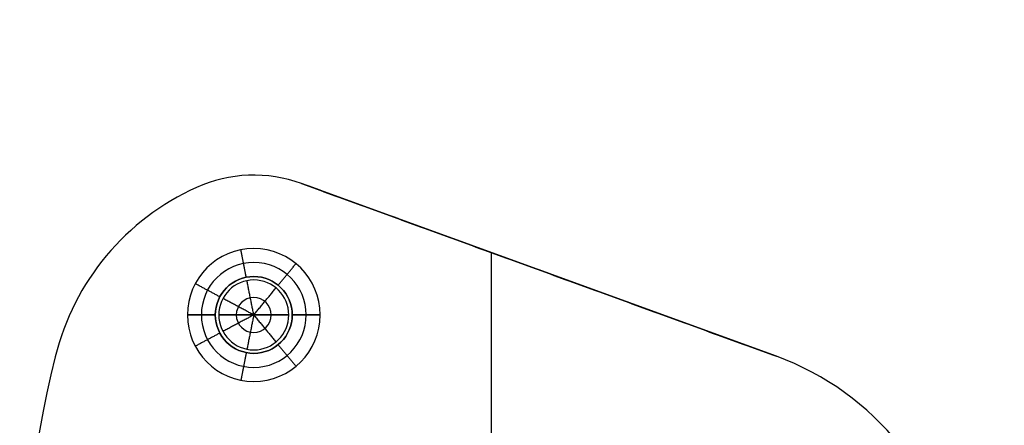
# Model space of a CAD drawing. Header units: millimetres. Extents: x -331 to 269, y -301 to 299.
# Tile 5 of 19: x -214 to -144, y 15 to 44. Entities that reach past the tile are written whole.
import ezdxf

# ---------------------------------------------------------------- set-up
doc = ezdxf.new("R2010")
doc.units = ezdxf.units.MM
doc.header["$MEASUREMENT"] = 0
doc.layers.add('Soround legs', color=7, linetype='Continuous', true_color=0x616161)
doc.layers.add('Soround table top', color=7, linetype='Continuous', true_color=0x4c7c50)

msp = doc.modelspace()

# ---------------------------------------------------------------- linework, layer by layer
at = {"layer": 'Soround legs'}
for p, q in [((-201.564, 31.88, 377.553), (-201.564, 31.88, 379.553)), ((-201.564, 31.88, 379.553), (-201.564, 31.88, 377.553)), ((-201.564, 31.88, 377.553), (-201.564, 31.88, 379.553)), ((-201.564, 31.88, 379.553), (-201.564, 31.88, 377.553)), ((-201.564, 31.88, 377.553), (-201.564, 31.88, 379.553)), ((-201.564, 31.88, 379.553), (-201.564, 31.88, 377.553)), ((-201.564, 31.88, 377.553), (-201.564, 31.88, 379.553)), ((-194.041, 32.158, 379.553), (-194.041, 32.158, 377.553)), ((-194.041, 32.158, 377.553), (-160.096, 19.803, 377.553)), ((-160.096, 19.803, 377.553), (-194.041, 32.158, 377.553)), ((-194.041, 32.158, 379.553), (-160.096, 19.803, 379.553)), ((-194.041, 32.158, 379.553), (-160.096, 19.803, 379.553)), ((-160.096, 19.803, 377.553), (-194.041, 32.158, 377.553)), ((-194.041, 32.158, 377.553), (-194.041, 32.158, 379.553)), ((-160.096, 19.803, 379.553), (-194.041, 32.158, 379.553)), ((-194.041, 32.158, 379.553), (-194.041, 32.158, 377.553)), ((-194.041, 32.158, 377.553), (-160.096, 19.803, 377.553)), ((-160.096, 19.803, 377.553), (-194.041, 32.158, 377.553)), ((-194.041, 32.158, 377.553), (-160.096, 19.803, 377.553)), ((-160.096, 19.803, 379.553), (-194.041, 32.158, 379.553)), ((-194.041, 32.158, 379.553), (-194.041, 32.158, 377.553)), ((-194.041, 32.158, 377.553), (-194.041, 32.158, 379.553)), ((-194.041, 32.158, 377.553), (-194.041, 32.158, 379.553)), ((-194.041, 32.158, 379.553), (-160.096, 19.803, 379.553)), ((-200.211, 22.761, 379.553), (-202.211, 22.761, 377.553)), ((-202.211, 22.761, 377.553), (-200.211, 22.761, 379.553)), ((-200.211, 22.761, 379.553), (-202.211, 22.761, 377.553)), ((-199.961, 22.761, 379.553), (-199.961, 22.761, 389.553)), ((-199.961, 22.761, 389.553), (-197.461, 22.761, 391.056)), ((-199.961, 22.761, 389.553), (-197.461, 22.761, 391.056)), ((-199.961, 22.761, 379.553), (-199.961, 22.761, 389.553)), ((-199.961, 22.761, 389.553), (-197.461, 22.761, 391.056)), ((-197.461, 22.761, 391.056), (-199.961, 22.761, 389.553)), ((-199.961, 22.761, 389.553), (-199.961, 22.761, 379.553)), ((-199.961, 22.761, 379.553), (-199.961, 22.761, 389.553)), ((-197.461, 22.761, 391.056), (-194.961, 22.761, 389.553)), ((-197.461, 22.761, 391.056), (-194.961, 22.761, 389.553)), ((-197.461, 22.761, 391.056), (-194.961, 22.761, 389.553)), ((-194.961, 22.761, 389.553), (-197.461, 22.761, 391.056)), ((-194.961, 22.761, 389.553), (-194.961, 22.761, 379.553)), ((-194.961, 22.761, 379.553), (-194.961, 22.761, 389.553)), ((-194.961, 22.761, 389.553), (-194.961, 22.761, 379.553)), ((-194.961, 22.761, 389.553), (-194.961, 22.761, 379.553)), ((-192.711, 22.761, 377.553), (-194.711, 22.761, 379.553)), ((-194.711, 22.761, 379.553), (-192.711, 22.761, 377.553)), ((-192.711, 22.761, 377.553), (-194.711, 22.761, 379.553)), ((-211.655, 19.774, 379.553), (-211.655, 19.774, 377.553)), ((-211.655, 19.774, 377.553), (-211.655, 19.774, 379.553)), ((-211.655, 19.774, 379.553), (-211.655, 19.774, 377.553)), ((-211.655, 19.774, 377.553), (-211.655, 19.774, 379.553)), ((-211.655, 19.774, 377.553), (-211.655, 19.774, 379.553)), ((-211.655, 19.774, 379.553), (-211.655, 19.774, 377.553)), ((-211.655, 19.774, 379.553), (-211.655, 19.774, 377.553)), ((-160.096, 19.803, 379.553), (-160.096, 19.803, 377.553)), ((-160.096, 19.803, 379.553), (-160.096, 19.803, 377.553)), ((-160.096, 19.803, 377.553), (-160.096, 19.803, 379.553)), ((-160.096, 19.803, 377.553), (-160.096, 19.803, 379.553)), ((-160.096, 19.803, 379.553), (-160.096, 19.803, 377.553)), ((-160.096, 19.803, 377.553), (-160.096, 19.803, 379.553))]:
    msp.add_line(p, q, dxfattribs=at)
msp.add_circle((-197.461, 22.761, 377.553), 2.75, dxfattribs=at)
for centre, radius, start, end in [((-197.461, 22.761, 379.553), 10, 70, 114.22627), ((-197.461, 22.761, 377.553), 10, 70, 114.22627), ((-197.461, 22.761, 378.553), 10, 70, 114.22627), ((-197.461, 22.761, 377.553), 10, 70, 114.22627), ((-197.461, 22.761, 379.553), 10, 70, 114.22627), ((-197.461, 22.761, 378.553), 10, 70, 114.22627), ((-197.461, 22.761, 377.553), 10, 70, 114.22627), ((-197.461, 22.761, 379.553), 10, 70, 114.22627), ((-197.461, 22.761, 379.553), 10, 70, 114.22627), ((-197.461, 22.761, 379.553), 10, 70, 114.22627), ((-197.461, 22.761, 377.553), 10, 70, 114.22627), ((-197.461, 22.761, 377.553), 10, 70, 114.22627), ((-197.461, 22.761, 377.553), 10, 70, 114.22627), ((-197.461, 22.761, 377.553), 10, 70, 114.22627), ((-197.461, 22.761, 377.553), 10, 70, 114.22627), ((-197.461, 22.761, 379.553), 10, 70, 114.22627), ((-197.461, 22.761, 379.553), 10, 70, 114.22627), ((-197.461, 22.761, 379.553), 10, 70, 114.22627), ((-197.461, 22.761, 379.553), 10, 70, 114.22627), ((-197.461, 22.761, 379.553), 10, 70, 114.22627), ((-197.461, 22.761, 379.553), 10, 70, 114.22627), ((-197.461, 22.761, 377.553), 10, 70, 114.22627), ((-197.461, 22.761, 377.553), 10, 70, 114.22627), ((-197.461, 22.761, 377.553), 10, 70, 114.22627), ((-197.461, 22.761, 377.553), 10, 70, 114.22627), ((-197.461, 22.761, 377.553), 10, 70, 114.22627), ((-194.178, 15.465, 379.553), 18, 114.22627, 166.15113), ((-194.178, 15.465, 377.553), 18, 114.22627, 166.15113), ((-194.178, 15.465, 378.553), 18, 114.22627, 166.15113), ((-194.178, 15.465, 377.553), 18, 114.22627, 166.15113), ((-194.178, 15.465, 379.553), 18, 114.22627, 166.15113), ((-194.178, 15.465, 378.553), 18, 114.22627, 166.15113), ((-194.178, 15.465, 377.553), 18, 114.22627, 166.15113), ((-194.178, 15.465, 379.553), 18, 114.22627, 166.15113), ((-194.178, 15.465, 379.553), 18, 114.22627, 166.15113), ((-194.178, 15.465, 377.553), 18, 114.22627, 166.15113), ((-194.178, 15.465, 377.553), 18, 114.22627, 166.15113), ((-194.178, 15.465, 377.553), 18, 114.22627, 166.15113), ((-194.178, 15.465, 377.553), 18, 114.22627, 166.15113), ((-194.178, 15.465, 379.553), 18, 114.22627, 166.15113), ((-194.178, 15.465, 379.553), 18, 114.22627, 166.15113), ((-194.178, 15.465, 379.553), 18, 114.22627, 166.15113), ((-194.178, 15.465, 379.553), 18, 114.22627, 166.15113), ((-194.178, 15.465, 379.553), 18, 114.22627, 166.15113), ((-194.178, 15.465, 379.553), 18, 114.22627, 166.15113), ((-194.178, 15.465, 377.553), 18, 114.22627, 166.15113), ((-194.178, 15.465, 377.553), 18, 114.22627, 166.15113), ((-194.178, 15.465, 377.553), 18, 114.22627, 166.15113), ((-194.178, 15.465, 377.553), 18, 114.22627, 166.15113), ((-194.178, 15.465, 377.553), 18, 114.22627, 166.15113), ((-197.461, 22.761, 377.553), 4.75, 0, 180), ((-197.461, 22.761, 377.553), 4.75, 0, 180), ((-197.461, 22.761, 377.553), 4.75, 0, 180), ((-197.461, 22.761, 377.553), 4.75, 0, 180), ((-197.461, 22.761, 377.553), 4.75, 0, 180), ((-197.461, 22.761, 378.553), 3.75, 0, 180), ((-197.461, 22.761, 379.553), 2.75, 360, 180), ((-197.461, 22.761, 379.553), 2.75, 360, 180), ((-197.461, 22.761, 379.553), 2.75, 0, 180), ((-197.461, 22.761, 379.553), 2.75, 0, 180), ((-197.461, 22.761, 379.553), 2.75, 0, 180), ((-197.461, 22.761, 379.553), 2.5, 0, 180), ((-197.461, 22.761, 389.553), 2.5, 360, 180), ((-197.461, 22.761, 384.553), 2.5, 0, 180), ((-197.461, 22.761, 379.553), 2.5, 0, 180), ((-197.461, 22.761, 389.553), 2.5, 360, 180), ((-197.461, 22.761, 379.553), 2.5, 0, 180), ((-197.461, 22.761, 379.553), 2.5, 0, 180), ((-197.461, 22.761, 379.553), 2.5, 0, 180), ((-197.461, 22.761, 379.553), 2.5, 0, 180), ((-197.461, 22.761, 389.553), 2.5, 0, 180), ((-197.461, 22.761, 389.553), 2.5, 0, 180), ((-197.461, 22.761, 389.553), 2.5, 0, 180), ((-197.461, 22.761, 389.553), 2.5, 0, 180), ((-197.461, 22.761, 390.304), 1.25, 0, 180), ((-197.461, 22.761, 377.553), 4.75, 180, 360), ((-197.461, 22.761, 377.553), 4.75, 180, 360), ((-197.461, 22.761, 377.553), 4.75, 180, 0), ((-197.461, 22.761, 377.553), 4.75, 180, 0), ((-197.461, 22.761, 377.553), 4.75, 180, 0), ((-197.461, 22.761, 377.553), 4.75, 180, 0), ((-197.461, 22.761, 378.553), 3.75, 180, 0), ((-197.461, 22.761, 379.553), 2.75, 180, 360), ((-197.461, 22.761, 379.553), 2.75, 180, 360), ((-197.461, 22.761, 379.553), 2.75, 180, 0), ((-197.461, 22.761, 379.553), 2.75, 180, 0), ((-197.461, 22.761, 379.553), 2.75, 180, 0), ((-197.461, 22.761, 379.553), 2.75, 180, 0), ((-197.461, 22.761, 379.553), 2.5, 180, 360), ((-197.461, 22.761, 379.553), 2.5, 180, 360), ((-197.461, 22.761, 389.553), 2.5, 180, 360), ((-197.461, 22.761, 384.553), 2.5, 180, 0), ((-197.461, 22.761, 389.553), 2.5, 180, 360), ((-197.461, 22.761, 379.553), 2.5, 180, 0), ((-197.461, 22.761, 379.553), 2.5, 180, 0), ((-197.461, 22.761, 379.553), 2.5, 180, 360), ((-197.461, 22.761, 389.553), 2.5, 180, 0), ((-197.461, 22.761, 389.553), 2.5, 180, 0), ((-197.461, 22.761, 389.553), 2.5, 180, 0), ((-197.461, 22.761, 389.553), 2.5, 180, 0), ((-197.461, 22.761, 379.553), 2.5, 180, 0), ((-197.461, 22.761, 390.304), 1.25, 180, 0), ((-126.698, -1.17, 379.553), 87.5, 166.15113, 193.84887), ((-126.698, -1.17, 377.553), 87.5, 166.15113, 193.84887), ((-126.698, -1.17, 378.553), 87.5, 166.15113, 193.84887), ((-126.698, -1.17, 377.553), 87.5, 166.15113, 193.84887), ((-126.698, -1.17, 379.553), 87.5, 166.15113, 193.84887), ((-126.698, -1.17, 378.553), 87.5, 166.15113, 193.84887), ((-126.698, -1.17, 377.553), 87.5, 166.15113, 193.84887), ((-126.698, -1.17, 379.553), 87.5, 166.15113, 193.84887), ((-126.698, -1.17, 379.553), 87.5, 166.15113, 193.84887), ((-126.698, -1.17, 377.553), 87.5, 166.15113, 193.84887), ((-126.698, -1.17, 377.553), 87.5, 166.15113, 193.84887), ((-126.698, -1.17, 377.553), 87.5, 166.15113, 193.84887), ((-126.698, -1.17, 377.553), 87.5, 166.15113, 193.84887), ((-126.698, -1.17, 377.553), 87.5, 166.15113, 193.84887), ((-126.698, -1.17, 379.553), 87.5, 166.15113, 193.84887), ((-126.698, -1.17, 377.553), 87.5, 166.15113, 193.84887), ((-126.698, -1.17, 377.553), 87.5, 166.15113, 193.84887), ((-126.698, -1.17, 377.553), 87.5, 166.15113, 193.84887), ((-126.698, -1.17, 377.553), 87.5, 166.15113, 193.84887), ((-126.698, -1.17, 377.553), 87.5, 166.15113, 193.84887), ((-126.698, -1.17, 379.553), 87.5, 166.15113, 193.84887), ((-126.698, -1.17, 379.553), 87.5, 166.15113, 193.84887), ((-126.698, -1.17, 379.553), 87.5, 166.15113, 193.84887), ((-126.698, -1.17, 379.553), 87.5, 166.15113, 193.84887), ((-126.698, -1.17, 379.553), 87.5, 166.15113, 193.84887), ((-126.698, -1.17, 379.553), 87.5, 166.15113, 193.84887), ((-166.936, 1.009, 379.553), 20, 7.19488, 70), ((-166.936, 1.009, 377.553), 20, 7.19488, 70), ((-166.936, 1.009, 378.553), 20, 7.19488, 70), ((-166.936, 1.009, 377.553), 20, 7.19488, 70), ((-166.936, 1.009, 379.553), 20, 7.19488, 70), ((-166.936, 1.009, 378.553), 20, 7.19488, 70), ((-166.936, 1.009, 377.553), 20, 7.19488, 70), ((-166.936, 1.009, 379.553), 20, 7.19488, 70), ((-166.936, 1.009, 379.553), 20, 7.19488, 70), ((-166.936, 1.009, 377.553), 20, 7.19488, 70), ((-166.936, 1.009, 377.553), 20, 7.19488, 70), ((-166.936, 1.009, 379.553), 20, 7.19488, 70), ((-166.936, 1.009, 379.553), 20, 7.19488, 70), ((-166.936, 1.009, 379.553), 20, 7.19488, 70), ((-166.936, 1.009, 379.553), 20, 7.19488, 70), ((-166.936, 1.009, 379.553), 20, 7.19488, 70), ((-166.936, 1.009, 379.553), 20, 7.19488, 70), ((-166.936, 1.009, 377.553), 20, 7.19488, 70), ((-166.936, 1.009, 377.553), 20, 7.19488, 70), ((-166.936, 1.009, 377.553), 20, 7.19488, 70), ((-166.936, 1.009, 377.553), 20, 7.19488, 70), ((-166.936, 1.009, 379.553), 20, 7.19488, 70), ((-166.936, 1.009, 377.553), 20, 7.19488, 70), ((-166.936, 1.009, 377.553), 20, 7.19488, 70), ((-166.936, 1.009, 377.553), 20, 7.19488, 70), ((-166.936, 1.009, 377.553), 20, 7.19488, 70)]:
    msp.add_arc(centre, radius, start, end, dxfattribs=at)
for points in [[(-197.83, 32.754, 379.553), (-197.83, 32.754, 378.553), (-197.83, 32.754, 377.553)], [(-197.83, 32.754, 379.553), (-197.83, 32.754, 378.553), (-197.83, 32.754, 377.553)], [(-201.564, 31.88, 377.553), (-201.564, 31.88, 378.553), (-201.564, 31.88, 379.553)], [(-201.564, 31.88, 379.553), (-201.564, 31.88, 378.553), (-201.564, 31.88, 377.553)], [(-201.564, 31.88, 379.553), (-201.564, 31.88, 378.553), (-201.564, 31.88, 377.553)], [(-201.564, 31.88, 377.553), (-201.564, 31.88, 378.553), (-201.564, 31.88, 379.553)], [(-194.041, 32.158, 379.553), (-194.041, 32.158, 378.553), (-194.041, 32.158, 377.553)], [(-194.041, 32.158, 379.553), (-194.041, 32.158, 378.553), (-194.041, 32.158, 377.553)], [(-194.041, 32.158, 377.553), (-177.068, 25.98, 377.553), (-160.096, 19.803, 377.553)], [(-194.041, 32.158, 379.553), (-177.068, 25.98, 379.553), (-160.096, 19.803, 379.553)], [(-194.041, 32.158, 379.553), (-177.068, 25.98, 379.553), (-160.096, 19.803, 379.553)], [(-160.096, 19.803, 377.553), (-177.068, 25.98, 377.553), (-194.041, 32.158, 377.553)], [(-194.041, 32.158, 379.553), (-177.068, 25.98, 379.553), (-160.096, 19.803, 379.553)], [(-194.041, 32.158, 377.553), (-194.041, 32.158, 378.553), (-194.041, 32.158, 379.553)], [(-194.041, 32.158, 378.553), (-177.068, 25.98, 378.553), (-160.096, 19.803, 378.553)], [(-160.096, 19.803, 377.553), (-177.068, 25.98, 377.553), (-194.041, 32.158, 377.553)], [(-194.041, 32.158, 379.553), (-177.068, 25.98, 379.553), (-160.096, 19.803, 379.553)], [(-194.041, 32.158, 377.553), (-194.041, 32.158, 378.553), (-194.041, 32.158, 379.553)], [(-160.096, 19.803, 378.553), (-177.068, 25.98, 378.553), (-194.041, 32.158, 378.553)], [(-208.005, 26.99, 379.553), (-208.005, 26.99, 378.553), (-208.005, 26.99, 377.553)], [(-208.005, 26.99, 379.553), (-208.005, 26.99, 378.553), (-208.005, 26.99, 377.553)], [(-197.997, 25.458, 379.553), (-198.192, 26.439, 378.553), (-198.387, 27.419, 377.553)], [(-180.499, 27.229, 377.553), (-180.499, 17.159, 377.553), (-180.499, 7.089, 377.553)], [(-180.499, 27.229, 379.553), (-180.499, 17.159, 379.553), (-180.499, 7.089, 379.553)], [(-180.499, 27.229, 379.553), (-180.499, -1.17, 379.553), (-180.499, -29.57, 379.553)], [(-195.716, 24.886, 379.553), (-195.082, 25.659, 378.553), (-194.447, 26.432, 377.553)], [(-177.068, 25.98, 377.553), (-177.068, 25.98, 378.553), (-177.068, 25.98, 379.553)], [(-177.068, 25.98, 377.553), (-177.068, 25.98, 378.553), (-177.068, 25.98, 379.553)], [(-199.886, 24.057, 379.553), (-200.768, 24.528, 378.553), (-201.65, 25, 377.553)], [(-197.949, 25.213, 389.553), (-197.949, 25.213, 384.553), (-197.949, 25.213, 379.553)], [(-197.461, 22.761, 391.056), (-197.705, 23.987, 390.304), (-197.949, 25.213, 389.553)], [(-197.461, 22.761, 391.056), (-196.668, 23.727, 390.304), (-195.875, 24.693, 389.553)], [(-195.875, 24.693, 389.553), (-195.875, 24.693, 384.553), (-195.875, 24.693, 379.553)], [(-199.666, 23.939, 389.553), (-199.666, 23.939, 384.553), (-199.666, 23.939, 379.553)], [(-197.461, 22.761, 391.056), (-198.563, 23.35, 390.304), (-199.666, 23.939, 389.553)], [(-202.211, 22.761, 377.553), (-201.211, 22.761, 378.553), (-200.211, 22.761, 379.553)], [(-200.211, 22.761, 379.553), (-201.211, 22.761, 378.553), (-202.211, 22.761, 377.553)], [(-199.961, 22.761, 379.553), (-199.961, 22.761, 384.553), (-199.961, 22.761, 389.553)], [(-199.961, 22.761, 389.553), (-199.961, 22.761, 384.553), (-199.961, 22.761, 379.553)], [(-197.461, 22.761, 391.056), (-198.711, 22.761, 390.304), (-199.961, 22.761, 389.553)], [(-197.461, 22.761, 391.056), (-198.711, 22.761, 390.304), (-199.961, 22.761, 389.553)], [(-197.461, 22.761, 391.056), (-198.563, 22.171, 390.304), (-199.666, 21.582, 389.553)], [(-197.461, 22.761, 391.056), (-197.705, 21.535, 390.304), (-197.949, 20.309, 389.553)], [(-194.961, 22.761, 389.553), (-196.211, 22.761, 390.304), (-197.461, 22.761, 391.056)], [(-197.461, 22.761, 391.056), (-196.668, 21.794, 390.304), (-195.875, 20.828, 389.553)], [(-194.961, 22.761, 389.553), (-196.211, 22.761, 390.304), (-197.461, 22.761, 391.056)], [(-194.961, 22.761, 389.553), (-194.961, 22.761, 384.553), (-194.961, 22.761, 379.553)], [(-194.961, 22.761, 379.553), (-194.961, 22.761, 384.553), (-194.961, 22.761, 389.553)], [(-194.711, 22.761, 379.553), (-193.711, 22.761, 378.553), (-192.711, 22.761, 377.553)], [(-192.711, 22.761, 377.553), (-193.711, 22.761, 378.553), (-194.711, 22.761, 379.553)], [(-199.886, 21.464, 379.553), (-200.768, 20.993, 378.553), (-201.65, 20.521, 377.553)], [(-199.666, 21.582, 389.553), (-199.666, 21.582, 384.553), (-199.666, 21.582, 379.553)], [(-195.875, 20.828, 389.553), (-195.875, 20.828, 384.553), (-195.875, 20.828, 379.553)], [(-195.716, 20.635, 379.553), (-195.082, 19.862, 378.553), (-194.447, 19.089, 377.553)], [(-211.655, 19.774, 377.553), (-211.655, 19.774, 378.553), (-211.655, 19.774, 379.553)], [(-211.655, 19.774, 379.553), (-211.655, 19.774, 378.553), (-211.655, 19.774, 377.553)], [(-211.655, 19.774, 377.553), (-211.655, 19.774, 378.553), (-211.655, 19.774, 379.553)], [(-211.655, 19.774, 379.553), (-211.655, 19.774, 378.553), (-211.655, 19.774, 377.553)], [(-197.997, 20.063, 379.553), (-198.192, 19.083, 378.553), (-198.387, 18.102, 377.553)], [(-197.949, 20.309, 389.553), (-197.949, 20.309, 384.553), (-197.949, 20.309, 379.553)], [(-160.096, 19.803, 377.553), (-160.096, 19.803, 378.553), (-160.096, 19.803, 379.553)], [(-160.096, 19.803, 377.553), (-160.096, 19.803, 378.553), (-160.096, 19.803, 379.553)], [(-160.096, 19.803, 377.553), (-160.096, 19.803, 378.553), (-160.096, 19.803, 379.553)], [(-160.096, 19.803, 377.553), (-160.096, 19.803, 378.553), (-160.096, 19.803, 379.553)]]:
    msp.add_open_spline(points, degree=2, dxfattribs=at)
at = {"layer": 'Soround table top'}
msp.add_circle((-31.318, -1.17, 378), 300, dxfattribs=at)
for centre, radius, start, end in [((-31.318, -1.17, 384), 300, 0, 180), ((-31.318, -1.17, 384), 300, 0, 180), ((-31.318, -1.17, 378), 300, 0, 180), ((-31.318, -1.17, 378), 300, 0, 180), ((-31.318, -1.17, 378), 300, 0, 180), ((-31.318, -1.17, 384), 300, 0, 180), ((-31.318, -1.17, 384), 300, 0, 180), ((-31.318, -1.17, 378), 300, 0, 180), ((-31.318, -1.17, 381), 300, 0, 180), ((-31.318, -1.17, 390.5), 293.5, 0, 180), ((-31.318, -1.17, 397), 287, 0, 180), ((-31.318, -1.17, 397), 287, 0, 180), ((-31.318, -1.17, 397), 287, 360, 180), ((-31.318, -1.17, 397), 287, 0, 180), ((-197.461, 22.761, 378), 10, 70, 114.22627), ((-194.178, 15.465, 378), 18, 114.22627, 166.15113), ((-126.698, -1.17, 378), 87.5, 166.15113, 193.84887), ((-166.936, 1.009, 378), 20, 7.19488, 70)]:
    msp.add_arc(centre, radius, start, end, dxfattribs=at)
msp.add_open_spline([(-194.041, 32.158, 378), (-177.068, 25.98, 378), (-160.096, 19.803, 378)], degree=2, dxfattribs=at)

doc.saveas('drawing.dxf')
